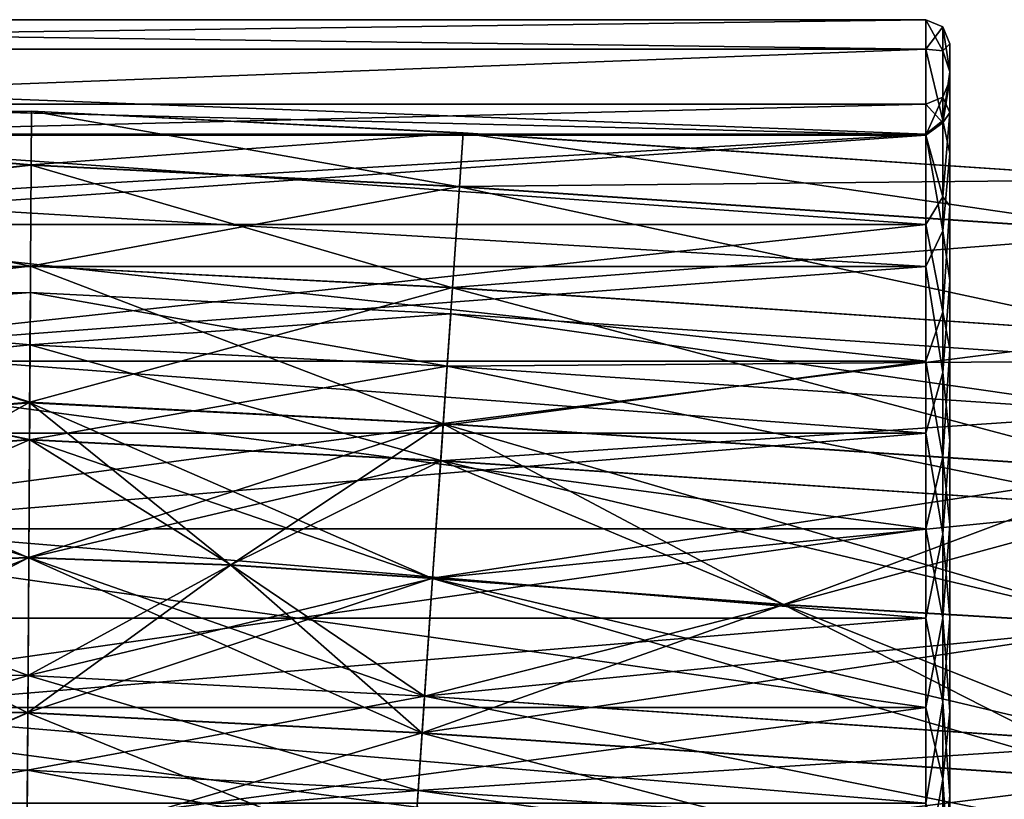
# Model space of a CAD drawing. Header units: millimetres. Extents: x -682 to 137, y -14 to 967.
# Tile 173 of 256: x -355 to -339, y 18 to 31. Entities that reach past the tile are written whole.
import ezdxf

# ---------------------------------------------------------------- set-up
doc = ezdxf.new("R2010")
doc.units = ezdxf.units.MM
doc.header["$LTSCALE"] = 65.185185
for name, color, linetype in [('3865', 7, 'CONTINUOUS'), ('3866', 7, 'CONTINUOUS'), ('3873', 7, 'CONTINUOUS'), ('3885', 7, 'CONTINUOUS'), ('3886', 7, 'CONTINUOUS'), ('3899', 7, 'CONTINUOUS'), ('3900', 7, 'CONTINUOUS'), ('3901', 7, 'CONTINUOUS'), ('3902', 7, 'CONTINUOUS'), ('4573', 7, 'CONTINUOUS'), ('4574', 7, 'CONTINUOUS'), ('4575', 7, 'CONTINUOUS'), ('4576', 7, 'CONTINUOUS'), ('4577', 7, 'CONTINUOUS'), ('4578', 7, 'CONTINUOUS'), ('4579', 7, 'CONTINUOUS'), ('4580', 7, 'CONTINUOUS'), ('4581', 7, 'CONTINUOUS'), ('4582', 7, 'CONTINUOUS'), ('4583', 7, 'CONTINUOUS'), ('4584', 7, 'CONTINUOUS')]:
    doc.layers.add(name, color=color, linetype=linetype)

msp = doc.modelspace()

# ---------------------------------------------------------------- linework, layer by layer
at = {"layer": '3865', "color": 7, "linetype": 'CONTINUOUS', "true_color": 0x96918c}
for points in [[(-340, 30.5), (-340, 30.035, 2.935), (-340, 29.9), (-340, 30.5)], [(-340, 30.035, -2.935), (-340, 30.5), (-340, 29.364, -3.043), (-340, 30.035, -2.935)], [(-340, 30.5), (-340, 29.9), (-340, 29.364, -3.043), (-340, 30.5)], [(-340, 30.035, 2.935), (-340, 28.686, 5.584), (-340, 29.364, 3.043), (-340, 30.035, 2.935)], [(-340, 29.9), (-340, 30.035, 2.935), (-340, 29.364, 3.043), (-340, 29.9)], [(-340, 28.686, -5.584), (-340, 30.035, -2.935), (-340, 29.364, -3.043), (-340, 28.686, -5.584)], [(-340, 29.364, 3.043), (-340, 28.686, 5.584), (-340, 27.818, 5.72), (-340, 29.364, 3.043)], [(-340, 27.818, -5.72), (-340, 28.686, -5.584), (-340, 29.364, -3.043), (-340, 27.818, -5.72)], [(-340, 28.686, 5.584), (-340, 26.584, 7.686), (-340, 27.818, 5.72), (-340, 28.686, 5.584)], [(-340, 26.584, -7.686), (-340, 28.686, -5.584), (-340, 27.818, -5.72), (-340, 26.584, -7.686)], [(-340, 27.818, 5.72), (-340, 26.584, 7.686), (-340, 25.451, 7.707), (-340, 27.818, 5.72)], [(-340, 25.45, -7.707), (-340, 26.584, -7.686), (-340, 27.818, -5.72), (-340, 25.45, -7.707)], [(-340, 26.584, 7.686), (-340, 23.936, 9.035), (-340, 25.451, 7.707), (-340, 26.584, 7.686)], [(-340, 23.936, -9.035), (-340, 26.584, -7.686), (-340, 22.546, -8.765), (-340, 23.936, -9.035)], [(-340, 22.546, -8.765), (-340, 26.584, -7.686), (-340, 25.45, -7.707), (-340, 22.546, -8.765)], [(-340, 25.451, 7.707), (-340, 23.936, 9.035), (-340, 22.546, 8.765), (-340, 25.451, 7.707)], [(-340, 21, 9.5), (-340, 18.064, 9.035), (-340, 23.936, 9.035), (-340, 21, 9.5)], [(-340, 23.936, 9.035), (-340, 18.064, 9.035), (-340, 19.454, 8.765), (-340, 23.936, 9.035)], [(-340, 22.546, 8.765), (-340, 23.936, 9.035), (-340, 19.454, 8.765), (-340, 22.546, 8.765)], [(-340, 21, -9.5), (-340, 23.936, -9.035), (-340, 18.064, -9.035), (-340, 21, -9.5)], [(-340, 18.064, -9.035), (-340, 23.936, -9.035), (-340, 22.546, -8.765), (-340, 18.064, -9.035)], [(-340, 19.454, -8.765), (-340, 18.064, -9.035), (-340, 22.546, -8.765), (-340, 19.454, -8.765)], [(-340, 18.064, 9.035), (-340, 15.416, 7.686), (-340, 19.454, 8.765), (-340, 18.064, 9.035)], [(-340, 19.454, 8.765), (-340, 15.416, 7.686), (-340, 16.55, 7.707), (-340, 19.454, 8.765)], [(-340, 16.549, -7.707), (-340, 18.064, -9.035), (-340, 19.454, -8.765), (-340, 16.549, -7.707)], [(-340, 15.416, -7.686), (-340, 18.064, -9.035), (-340, 16.549, -7.707), (-340, 15.416, -7.686)]]:
    msp.add_3dface(points, dxfattribs=at)
at = {"layer": '3866', "color": 7, "linetype": 'CONTINUOUS', "true_color": 0x96918c}
for points in [[(-377.1, 30.9), (-377.1, 30.415, 3.059), (-340.4, 30.9), (-377.1, 30.9)], [(-340.4, 30.9), (-377.1, 30.415, 3.059), (-340.4, 30.415, 3.059), (-340.4, 30.9)], [(-377.1, 30.415, 3.059), (-377.1, 29.009, 5.819), (-340.4, 30.415, 3.059), (-377.1, 30.415, 3.059)], [(-340.4, 30.415, 3.059), (-377.1, 29.009, 5.819), (-340.4, 29.009, 5.819), (-340.4, 30.415, 3.059)], [(-377.1, 29.009, 5.819), (-377.1, 26.819, 8.009), (-340.4, 29.009, 5.819), (-377.1, 29.009, 5.819)], [(-340.4, 29.009, 5.819), (-377.1, 26.819, 8.009), (-340.4, 26.819, 8.009), (-340.4, 29.009, 5.819)], [(-377.1, 26.819, 8.009), (-377.1, 24.059, 9.415), (-340.4, 26.819, 8.009), (-377.1, 26.819, 8.009)], [(-340.4, 26.819, 8.009), (-377.1, 24.059, 9.415), (-340.4, 24.059, 9.415), (-340.4, 26.819, 8.009)], [(-377.1, 24.059, 9.415), (-377.1, 21, 9.9), (-340.4, 24.059, 9.415), (-377.1, 24.059, 9.415)], [(-340.4, 24.059, 9.415), (-377.1, 21, 9.9), (-340.4, 21, 9.9), (-340.4, 24.059, 9.415)], [(-377.1, 21, 9.9), (-377.1, 17.941, 9.415), (-340.4, 21, 9.9), (-377.1, 21, 9.9)], [(-340.4, 21, 9.9), (-377.1, 17.941, 9.415), (-340.4, 17.941, 9.415), (-340.4, 21, 9.9)]]:
    msp.add_3dface(points, dxfattribs=at)
at = {"layer": '3873', "color": 7, "linetype": 'CONTINUOUS', "true_color": 0x96918c}
for points in [[(-377.1, 30.9), (-340.4, 30.9), (-340.4, 30.415, -3.059), (-377.1, 30.9)], [(-377.1, 30.415, -3.059), (-377.1, 30.9), (-340.4, 30.415, -3.059), (-377.1, 30.415, -3.059)], [(-377.1, 29.009, -5.819), (-377.1, 30.415, -3.059), (-340.4, 29.009, -5.819), (-377.1, 29.009, -5.819)], [(-340.4, 29.009, -5.819), (-377.1, 30.415, -3.059), (-340.4, 30.415, -3.059), (-340.4, 29.009, -5.819)], [(-377.1, 26.819, -8.009), (-377.1, 29.009, -5.819), (-340.4, 26.819, -8.009), (-377.1, 26.819, -8.009)], [(-340.4, 26.819, -8.009), (-377.1, 29.009, -5.819), (-340.4, 29.009, -5.819), (-340.4, 26.819, -8.009)], [(-377.1, 24.059, -9.415), (-377.1, 26.819, -8.009), (-340.4, 24.059, -9.415), (-377.1, 24.059, -9.415)], [(-340.4, 24.059, -9.415), (-377.1, 26.819, -8.009), (-340.4, 26.819, -8.009), (-340.4, 24.059, -9.415)], [(-377.1, 21, -9.9), (-377.1, 24.059, -9.415), (-340.4, 21, -9.9), (-377.1, 21, -9.9)], [(-340.4, 21, -9.9), (-377.1, 24.059, -9.415), (-340.4, 24.059, -9.415), (-340.4, 21, -9.9)], [(-377.1, 17.941, -9.415), (-377.1, 21, -9.9), (-340.4, 17.941, -9.415), (-377.1, 17.941, -9.415)], [(-340.4, 17.941, -9.415), (-377.1, 21, -9.9), (-340.4, 21, -9.9), (-340.4, 17.941, -9.415)]]:
    msp.add_3dface(points, dxfattribs=at)
at = {"layer": '3885', "color": 7, "linetype": 'CONTINUOUS', "true_color": 0x96918c}
for points in [[(-340.4, 30.415, -3.059), (-340.4, 30.9), (-340.117, 30.387, -2.756), (-340.4, 30.415, -3.059)], [(-340.4, 30.9), (-340.117, 30.783), (-340.117, 30.387, -2.756), (-340.4, 30.9)], [(-340, 30.5), (-340, 30.035, -2.935), (-340.117, 30.783), (-340, 30.5)], [(-340.117, 30.783), (-340, 30.035, -2.935), (-340.117, 30.387, -2.756), (-340.117, 30.783)], [(-340.4, 29.009, -5.819), (-340.4, 30.415, -3.059), (-340.117, 29.23, -5.289), (-340.4, 29.009, -5.819)], [(-340.117, 29.23, -5.289), (-340.4, 30.415, -3.059), (-340.117, 30.387, -2.756), (-340.117, 29.23, -5.289)], [(-340, 30.035, -2.935), (-340.117, 29.23, -5.289), (-340.117, 30.387, -2.756), (-340, 30.035, -2.935)], [(-340, 30.035, -2.935), (-340, 28.686, -5.584), (-340.117, 29.23, -5.289), (-340, 30.035, -2.935)], [(-340.117, 27.406, -7.393), (-340.4, 29.009, -5.819), (-340.117, 29.23, -5.289), (-340.117, 27.406, -7.393)], [(-340, 28.686, -5.584), (-340.117, 27.406, -7.393), (-340.117, 29.23, -5.289), (-340, 28.686, -5.584)], [(-340.4, 26.819, -8.009), (-340.4, 29.009, -5.819), (-340.117, 27.406, -7.393), (-340.4, 26.819, -8.009)], [(-340, 28.686, -5.584), (-340, 26.584, -7.686), (-340.117, 27.406, -7.393), (-340, 28.686, -5.584)], [(-340.117, 25.064, -8.899), (-340.4, 26.819, -8.009), (-340.117, 27.406, -7.393), (-340.117, 25.064, -8.899)], [(-340, 26.584, -7.686), (-340.117, 25.064, -8.899), (-340.117, 27.406, -7.393), (-340, 26.584, -7.686)], [(-340.4, 24.059, -9.415), (-340.4, 26.819, -8.009), (-340.117, 25.064, -8.899), (-340.4, 24.059, -9.415)], [(-340, 26.584, -7.686), (-340, 23.936, -9.035), (-340.117, 25.064, -8.899), (-340, 26.584, -7.686)], [(-340.117, 22.392, -9.683), (-340.4, 24.059, -9.415), (-340.117, 25.064, -8.899), (-340.117, 22.392, -9.683)], [(-340, 23.936, -9.035), (-340.117, 22.392, -9.683), (-340.117, 25.064, -8.899), (-340, 23.936, -9.035)], [(-340.4, 21, -9.9), (-340.4, 24.059, -9.415), (-340.117, 22.392, -9.683), (-340.4, 21, -9.9)], [(-340, 23.936, -9.035), (-340, 21, -9.5), (-340.117, 22.392, -9.683), (-340, 23.936, -9.035)], [(-340.117, 19.608, -9.683), (-340.4, 21, -9.9), (-340.117, 22.392, -9.683), (-340.117, 19.608, -9.683)], [(-340, 21, -9.5), (-340.117, 19.608, -9.683), (-340.117, 22.392, -9.683), (-340, 21, -9.5)], [(-340.4, 17.941, -9.415), (-340.4, 21, -9.9), (-340.117, 19.608, -9.683), (-340.4, 17.941, -9.415)], [(-340, 21, -9.5), (-340, 18.064, -9.035), (-340.117, 19.608, -9.683), (-340, 21, -9.5)], [(-340.117, 16.936, -8.899), (-340.4, 17.941, -9.415), (-340.117, 19.608, -9.683), (-340.117, 16.936, -8.899)], [(-340, 18.064, -9.035), (-340.117, 16.936, -8.899), (-340.117, 19.608, -9.683), (-340, 18.064, -9.035)], [(-340, 18.064, -9.035), (-340, 15.416, -7.686), (-340.117, 16.936, -8.899), (-340, 18.064, -9.035)]]:
    msp.add_3dface(points, dxfattribs=at)
at = {"layer": '3886', "color": 7, "linetype": 'CONTINUOUS', "true_color": 0x96918c}
for points in [[(-340.4, 30.9), (-340.4, 30.415, 3.059), (-340.117, 30.783), (-340.4, 30.9)], [(-340.117, 30.783), (-340.4, 30.415, 3.059), (-340.117, 30.387, 2.756), (-340.117, 30.783)], [(-340, 30.5), (-340.117, 30.783), (-340.117, 30.387, 2.756), (-340, 30.5)], [(-340, 30.035, 2.935), (-340, 30.5), (-340.117, 30.387, 2.756), (-340, 30.035, 2.935)], [(-340.4, 30.415, 3.059), (-340.4, 29.009, 5.819), (-340.117, 29.23, 5.289), (-340.4, 30.415, 3.059)], [(-340.117, 30.387, 2.756), (-340.4, 30.415, 3.059), (-340.117, 29.23, 5.289), (-340.117, 30.387, 2.756)], [(-340, 30.035, 2.935), (-340.117, 30.387, 2.756), (-340.117, 29.23, 5.289), (-340, 30.035, 2.935)], [(-340, 28.686, 5.584), (-340, 30.035, 2.935), (-340.117, 29.23, 5.289), (-340, 28.686, 5.584)], [(-340.117, 29.23, 5.289), (-340.4, 29.009, 5.819), (-340.117, 27.406, 7.393), (-340.117, 29.23, 5.289)], [(-340, 28.686, 5.584), (-340.117, 29.23, 5.289), (-340.117, 27.406, 7.393), (-340, 28.686, 5.584)], [(-340.4, 29.009, 5.819), (-340.4, 26.819, 8.009), (-340.117, 27.406, 7.393), (-340.4, 29.009, 5.819)], [(-340, 26.584, 7.686), (-340, 28.686, 5.584), (-340.117, 27.406, 7.393), (-340, 26.584, 7.686)], [(-340.117, 27.406, 7.393), (-340.4, 26.819, 8.009), (-340.117, 25.064, 8.899), (-340.117, 27.406, 7.393)], [(-340, 26.584, 7.686), (-340.117, 27.406, 7.393), (-340.117, 25.064, 8.899), (-340, 26.584, 7.686)], [(-340.4, 26.819, 8.009), (-340.4, 24.059, 9.415), (-340.117, 25.064, 8.899), (-340.4, 26.819, 8.009)], [(-340, 23.936, 9.035), (-340, 26.584, 7.686), (-340.117, 25.064, 8.899), (-340, 23.936, 9.035)], [(-340.117, 25.064, 8.899), (-340.4, 24.059, 9.415), (-340.117, 22.392, 9.683), (-340.117, 25.064, 8.899)], [(-340, 23.936, 9.035), (-340.117, 25.064, 8.899), (-340.117, 22.392, 9.683), (-340, 23.936, 9.035)], [(-340.4, 24.059, 9.415), (-340.4, 21, 9.9), (-340.117, 22.392, 9.683), (-340.4, 24.059, 9.415)], [(-340, 21, 9.5), (-340, 23.936, 9.035), (-340.117, 22.392, 9.683), (-340, 21, 9.5)], [(-340.117, 22.392, 9.683), (-340.4, 21, 9.9), (-340.117, 19.608, 9.683), (-340.117, 22.392, 9.683)], [(-340, 21, 9.5), (-340.117, 22.392, 9.683), (-340.117, 19.608, 9.683), (-340, 21, 9.5)], [(-340.4, 21, 9.9), (-340.4, 17.941, 9.415), (-340.117, 19.608, 9.683), (-340.4, 21, 9.9)], [(-340, 18.064, 9.035), (-340, 21, 9.5), (-340.117, 19.608, 9.683), (-340, 18.064, 9.035)], [(-340.117, 19.608, 9.683), (-340.4, 17.941, 9.415), (-340.117, 16.936, 8.899), (-340.117, 19.608, 9.683)], [(-340, 18.064, 9.035), (-340.117, 19.608, 9.683), (-340.117, 16.936, 8.899), (-340, 18.064, 9.035)], [(-340, 15.416, 7.686), (-340, 18.064, 9.035), (-340.117, 16.936, 8.899), (-340, 15.416, 7.686)]]:
    msp.add_3dface(points, dxfattribs=at)
at = {"layer": '3899', "color": 7, "linetype": 'CONTINUOUS', "true_color": 0x96918c}
for points in [[(-361.201, 28.987, 2.907), (-361.201, 29.5), (-340.4, 28.987, 2.907), (-361.201, 28.987, 2.907)], [(-340.4, 28.987, 2.907), (-361.201, 29.5), (-340.4, 29.5), (-340.4, 28.987, 2.907)], [(-361.201, 27.511, 5.464), (-361.201, 28.987, 2.907), (-340.4, 27.511, 5.464), (-361.201, 27.511, 5.464)], [(-340.4, 27.511, 5.464), (-361.201, 28.987, 2.907), (-340.4, 28.987, 2.907), (-340.4, 27.511, 5.464)], [(-361.201, 25.25, 7.361), (-361.201, 27.511, 5.464), (-340.4, 25.25, 7.361), (-361.201, 25.25, 7.361)], [(-340.4, 25.25, 7.361), (-361.201, 27.511, 5.464), (-340.4, 27.511, 5.464), (-340.4, 25.25, 7.361)], [(-361.201, 22.476, 8.371), (-361.201, 25.25, 7.361), (-340.4, 22.476, 8.371), (-361.201, 22.476, 8.371)], [(-340.4, 22.476, 8.371), (-361.201, 25.25, 7.361), (-340.4, 25.25, 7.361), (-340.4, 22.476, 8.371)], [(-361.201, 19.524, 8.371), (-361.201, 22.476, 8.371), (-340.4, 19.524, 8.371), (-361.201, 19.524, 8.371)], [(-340.4, 19.524, 8.371), (-361.201, 22.476, 8.371), (-340.4, 22.476, 8.371), (-340.4, 19.524, 8.371)], [(-361.201, 16.75, 7.361), (-361.201, 19.524, 8.371), (-340.4, 16.75, 7.361), (-361.201, 16.75, 7.361)], [(-340.4, 16.75, 7.361), (-361.201, 19.524, 8.371), (-340.4, 19.524, 8.371), (-340.4, 16.75, 7.361)]]:
    msp.add_3dface(points, dxfattribs=at)
at = {"layer": '3900', "color": 7, "linetype": 'CONTINUOUS', "true_color": 0x96918c}
for points in [[(-340.4, 29.5), (-361.201, 29.5), (-361.201, 28.987, -2.907), (-340.4, 29.5)], [(-340.4, 29.5), (-361.201, 28.987, -2.907), (-340.4, 28.987, -2.907), (-340.4, 29.5)], [(-361.201, 28.987, -2.907), (-361.201, 27.511, -5.464), (-340.4, 28.987, -2.907), (-361.201, 28.987, -2.907)], [(-340.4, 28.987, -2.907), (-361.201, 27.511, -5.464), (-340.4, 27.511, -5.464), (-340.4, 28.987, -2.907)], [(-361.201, 27.511, -5.464), (-361.201, 25.25, -7.361), (-340.4, 27.511, -5.464), (-361.201, 27.511, -5.464)], [(-340.4, 27.511, -5.464), (-361.201, 25.25, -7.361), (-340.4, 25.25, -7.361), (-340.4, 27.511, -5.464)], [(-361.201, 25.25, -7.361), (-361.201, 22.476, -8.371), (-340.4, 25.25, -7.361), (-361.201, 25.25, -7.361)], [(-340.4, 25.25, -7.361), (-361.201, 22.476, -8.371), (-340.4, 22.476, -8.371), (-340.4, 25.25, -7.361)], [(-361.201, 22.476, -8.371), (-361.201, 19.524, -8.371), (-340.4, 22.476, -8.371), (-361.201, 22.476, -8.371)], [(-340.4, 22.476, -8.371), (-361.201, 19.524, -8.371), (-340.4, 19.524, -8.371), (-340.4, 22.476, -8.371)], [(-361.201, 19.524, -8.371), (-361.201, 16.75, -7.361), (-340.4, 19.524, -8.371), (-361.201, 19.524, -8.371)], [(-340.4, 19.524, -8.371), (-361.201, 16.75, -7.361), (-340.4, 16.75, -7.361), (-340.4, 19.524, -8.371)]]:
    msp.add_3dface(points, dxfattribs=at)
at = {"layer": '3901', "color": 7, "linetype": 'CONTINUOUS', "true_color": 0x96918c}
for points in [[(-340, 29.9), (-340, 29.364, 3.043), (-340.117, 29.617), (-340, 29.9)], [(-340.4, 29.5), (-340.117, 29.617), (-340.117, 29.195, 2.663), (-340.4, 29.5)], [(-340.4, 28.987, 2.907), (-340.4, 29.5), (-340.117, 29.195, 2.663), (-340.4, 28.987, 2.907)], [(-340.117, 29.617), (-340, 29.364, 3.043), (-340.117, 29.195, 2.663), (-340.117, 29.617)], [(-340, 29.364, 3.043), (-340, 27.818, 5.72), (-340.117, 27.971, 5.065), (-340, 29.364, 3.043)], [(-340.117, 29.195, 2.663), (-340, 29.364, 3.043), (-340.117, 27.971, 5.065), (-340.117, 29.195, 2.663)], [(-340.4, 28.987, 2.907), (-340.117, 29.195, 2.663), (-340.117, 27.971, 5.065), (-340.4, 28.987, 2.907)], [(-340.4, 27.511, 5.464), (-340.4, 28.987, 2.907), (-340.117, 27.971, 5.065), (-340.4, 27.511, 5.464)], [(-340.4, 27.511, 5.464), (-340.117, 27.971, 5.065), (-340.117, 26.065, 6.971), (-340.4, 27.511, 5.464)], [(-340.117, 27.971, 5.065), (-340, 27.818, 5.72), (-340.117, 26.065, 6.971), (-340.117, 27.971, 5.065)], [(-340, 27.818, 5.72), (-340, 25.451, 7.707), (-340.117, 26.065, 6.971), (-340, 27.818, 5.72)], [(-340.4, 25.25, 7.361), (-340.4, 27.511, 5.464), (-340.117, 26.065, 6.971), (-340.4, 25.25, 7.361)], [(-340.4, 25.25, 7.361), (-340.117, 26.065, 6.971), (-340.117, 23.663, 8.195), (-340.4, 25.25, 7.361)], [(-340.117, 26.065, 6.971), (-340, 25.451, 7.707), (-340.117, 23.663, 8.195), (-340.117, 26.065, 6.971)], [(-340, 25.451, 7.707), (-340, 22.546, 8.765), (-340.117, 23.663, 8.195), (-340, 25.451, 7.707)], [(-340.4, 22.476, 8.371), (-340.4, 25.25, 7.361), (-340.117, 23.663, 8.195), (-340.4, 22.476, 8.371)], [(-340.4, 22.476, 8.371), (-340.117, 23.663, 8.195), (-340.117, 21, 8.617), (-340.4, 22.476, 8.371)], [(-340.117, 23.663, 8.195), (-340, 22.546, 8.765), (-340.117, 21, 8.617), (-340.117, 23.663, 8.195)], [(-340, 22.546, 8.765), (-340, 19.454, 8.765), (-340.117, 21, 8.617), (-340, 22.546, 8.765)], [(-340.4, 19.524, 8.371), (-340.4, 22.476, 8.371), (-340.117, 21, 8.617), (-340.4, 19.524, 8.371)], [(-340.4, 19.524, 8.371), (-340.117, 21, 8.617), (-340.117, 18.337, 8.195), (-340.4, 19.524, 8.371)], [(-340.117, 21, 8.617), (-340, 19.454, 8.765), (-340.117, 18.337, 8.195), (-340.117, 21, 8.617)], [(-340.4, 16.75, 7.361), (-340.4, 19.524, 8.371), (-340.117, 18.337, 8.195), (-340.4, 16.75, 7.361)], [(-340, 19.454, 8.765), (-340, 16.55, 7.707), (-340.117, 18.337, 8.195), (-340, 19.454, 8.765)], [(-340.4, 16.75, 7.361), (-340.117, 18.337, 8.195), (-340.117, 15.935, 6.971), (-340.4, 16.75, 7.361)], [(-340.117, 18.337, 8.195), (-340, 16.55, 7.707), (-340.117, 15.935, 6.971), (-340.117, 18.337, 8.195)]]:
    msp.add_3dface(points, dxfattribs=at)
at = {"layer": '3902', "color": 7, "linetype": 'CONTINUOUS', "true_color": 0x96918c}
for points in [[(-340, 29.364, -3.043), (-340, 29.9), (-340.117, 29.195, -2.663), (-340, 29.364, -3.043)], [(-340.117, 29.195, -2.663), (-340, 29.9), (-340.117, 29.617), (-340.117, 29.195, -2.663)], [(-340.4, 29.5), (-340.4, 28.987, -2.907), (-340.117, 29.617), (-340.4, 29.5)], [(-340.4, 28.987, -2.907), (-340.117, 29.195, -2.663), (-340.117, 29.617), (-340.4, 28.987, -2.907)], [(-340, 27.818, -5.72), (-340, 29.364, -3.043), (-340.117, 27.971, -5.065), (-340, 27.818, -5.72)], [(-340.117, 27.971, -5.065), (-340, 29.364, -3.043), (-340.117, 29.195, -2.663), (-340.117, 27.971, -5.065)], [(-340.4, 28.987, -2.907), (-340.117, 27.971, -5.065), (-340.117, 29.195, -2.663), (-340.4, 28.987, -2.907)], [(-340.4, 28.987, -2.907), (-340.4, 27.511, -5.464), (-340.117, 27.971, -5.065), (-340.4, 28.987, -2.907)], [(-340.4, 27.511, -5.464), (-340.117, 26.065, -6.971), (-340.117, 27.971, -5.065), (-340.4, 27.511, -5.464)], [(-340.117, 26.065, -6.971), (-340, 27.818, -5.72), (-340.117, 27.971, -5.065), (-340.117, 26.065, -6.971)], [(-340, 25.45, -7.707), (-340, 27.818, -5.72), (-340.117, 26.065, -6.971), (-340, 25.45, -7.707)], [(-340.4, 27.511, -5.464), (-340.4, 25.25, -7.361), (-340.117, 26.065, -6.971), (-340.4, 27.511, -5.464)], [(-340.4, 25.25, -7.361), (-340.117, 23.663, -8.195), (-340.117, 26.065, -6.971), (-340.4, 25.25, -7.361)], [(-340.117, 23.663, -8.195), (-340, 25.45, -7.707), (-340.117, 26.065, -6.971), (-340.117, 23.663, -8.195)], [(-340, 22.546, -8.765), (-340, 25.45, -7.707), (-340.117, 23.663, -8.195), (-340, 22.546, -8.765)], [(-340.4, 25.25, -7.361), (-340.4, 22.476, -8.371), (-340.117, 23.663, -8.195), (-340.4, 25.25, -7.361)], [(-340.4, 22.476, -8.371), (-340.117, 21, -8.617), (-340.117, 23.663, -8.195), (-340.4, 22.476, -8.371)], [(-340.117, 21, -8.617), (-340, 22.546, -8.765), (-340.117, 23.663, -8.195), (-340.117, 21, -8.617)], [(-340, 19.454, -8.765), (-340, 22.546, -8.765), (-340.117, 21, -8.617), (-340, 19.454, -8.765)], [(-340.4, 22.476, -8.371), (-340.4, 19.524, -8.371), (-340.117, 21, -8.617), (-340.4, 22.476, -8.371)], [(-340.4, 19.524, -8.371), (-340.117, 18.337, -8.195), (-340.117, 21, -8.617), (-340.4, 19.524, -8.371)], [(-340.117, 18.337, -8.195), (-340, 19.454, -8.765), (-340.117, 21, -8.617), (-340.117, 18.337, -8.195)], [(-340.4, 19.524, -8.371), (-340.4, 16.75, -7.361), (-340.117, 18.337, -8.195), (-340.4, 19.524, -8.371)], [(-340, 16.549, -7.707), (-340, 19.454, -8.765), (-340.117, 18.337, -8.195), (-340, 16.549, -7.707)], [(-340.4, 16.75, -7.361), (-340.117, 15.935, -6.971), (-340.117, 18.337, -8.195), (-340.4, 16.75, -7.361)], [(-340.117, 15.935, -6.971), (-340, 16.549, -7.707), (-340.117, 18.337, -8.195), (-340.117, 15.935, -6.971)]]:
    msp.add_3dface(points, dxfattribs=at)
at = {"layer": '4573', "color": 7, "linetype": 'CONTINUOUS', "true_color": 0x191919}
for points in [[(-360.564, 29.33, -0.003), (-360.541, 28.965, 2.315), (-355.201, 29.388, 1.299), (-360.564, 29.33, -0.003)], [(-355.201, 29.387, -1.305), (-360.564, 29.33, -0.003), (-355.201, 29.388, 1.299), (-355.201, 29.387, -1.305)], [(-360.541, 28.963, -2.32), (-360.564, 29.33, -0.003), (-355.201, 29.387, -1.305), (-360.541, 28.963, -2.32)], [(-355.201, 29.388, 1.299), (-360.541, 28.965, 2.315), (-355.206, 28.498, 3.747), (-355.201, 29.388, 1.299)], [(-355.206, 28.495, -3.753), (-360.541, 28.963, -2.32), (-355.201, 29.387, -1.305), (-355.206, 28.495, -3.753)], [(-360.541, 28.965, 2.315), (-360.475, 27.902, 4.406), (-355.206, 28.498, 3.747), (-360.541, 28.965, 2.315)], [(-360.475, 27.898, -4.411), (-360.541, 28.963, -2.32), (-355.206, 28.495, -3.753), (-360.475, 27.898, -4.411)], [(-355.206, 28.498, 3.747), (-360.475, 27.902, 4.406), (-355.217, 26.825, 5.743), (-355.206, 28.498, 3.747)], [(-355.216, 26.82, -5.747), (-360.475, 27.898, -4.411), (-355.206, 28.495, -3.753), (-355.216, 26.82, -5.747)], [(-360.475, 27.902, 4.406), (-360.372, 26.246, 6.066), (-355.217, 26.825, 5.743), (-360.475, 27.902, 4.406)], [(-360.372, 26.241, -6.069), (-360.475, 27.898, -4.411), (-355.216, 26.82, -5.747), (-360.372, 26.241, -6.069)], [(-355.217, 26.825, 5.743), (-360.372, 26.246, 6.066), (-355.23, 24.57, 7.047), (-355.217, 26.825, 5.743)], [(-355.23, 24.564, -7.049), (-360.372, 26.241, -6.069), (-355.216, 26.82, -5.747), (-355.23, 24.564, -7.049)], [(-360.372, 26.246, 6.066), (-360.243, 24.158, 7.132), (-355.23, 24.57, 7.047), (-360.372, 26.246, 6.066)], [(-360.242, 24.153, -7.134), (-360.372, 26.241, -6.069), (-355.23, 24.564, -7.049), (-360.242, 24.153, -7.134)], [(-360.243, 24.158, 7.132), (-360.099, 21.844, 7.5), (-355.23, 24.57, 7.047), (-360.243, 24.158, 7.132)], [(-355.246, 21.999, -7.5), (-360.242, 24.153, -7.134), (-355.23, 24.564, -7.049), (-355.246, 21.999, -7.5)], [(-355.23, 24.57, 7.047), (-360.099, 21.844, 7.5), (-355.246, 22.005, 7.5), (-355.23, 24.57, 7.047)], [(-360.099, 21.838, -7.5), (-360.242, 24.153, -7.134), (-355.246, 21.999, -7.5), (-360.099, 21.838, -7.5)]]:
    msp.add_3dface(points, dxfattribs=at)
at = {"layer": '4574', "color": 7, "linetype": 'CONTINUOUS', "true_color": 0x191919}
for points in [[(-355.246, 22.005, 7.5), (-360.099, 21.844, 7.5), (-359.956, 19.53, 7.134), (-355.246, 22.005, 7.5)], [(-360.099, 21.838, -7.5), (-355.246, 21.999, -7.5), (-355.261, 19.434, -7.047), (-360.099, 21.838, -7.5)], [(-355.246, 22.005, 7.5), (-359.956, 19.53, 7.134), (-355.262, 19.439, 7.049), (-355.246, 22.005, 7.5)], [(-359.955, 19.524, -7.132), (-360.099, 21.838, -7.5), (-355.261, 19.434, -7.047), (-359.955, 19.524, -7.132)], [(-359.956, 19.53, 7.134), (-359.826, 17.442, 6.069), (-355.262, 19.439, 7.049), (-359.956, 19.53, 7.134)], [(-359.826, 17.437, -6.066), (-359.955, 19.524, -7.132), (-355.261, 19.434, -7.047), (-359.826, 17.437, -6.066)], [(-355.262, 19.439, 7.049), (-359.826, 17.442, 6.069), (-355.276, 17.183, 5.747), (-355.262, 19.439, 7.049)], [(-355.275, 17.179, -5.743), (-359.826, 17.437, -6.066), (-355.261, 19.434, -7.047), (-355.275, 17.179, -5.743)]]:
    msp.add_3dface(points, dxfattribs=at)
at = {"layer": '4575', "color": 7, "linetype": 'CONTINUOUS', "true_color": 0x191919}
for points in [[(-355.258, 20.051, 4.055), (-360.099, 21.843, 4.5), (-355.246, 22.003, 4.5), (-355.258, 20.051, 4.055)], [(-360.099, 21.839, -4.5), (-359.992, 20.12, -4.157), (-355.246, 22, -4.5), (-360.099, 21.839, -4.5)], [(-355.246, 22, -4.5), (-359.992, 20.12, -4.157), (-355.258, 20.048, -4.054), (-355.246, 22, -4.5)], [(-359.993, 20.123, 4.158), (-360.099, 21.843, 4.5), (-355.258, 20.051, 4.055), (-359.993, 20.123, 4.158)], [(-359.902, 18.665, 3.183), (-359.993, 20.123, 4.158), (-355.258, 20.051, 4.055), (-359.902, 18.665, 3.183)], [(-359.992, 20.12, -4.157), (-359.902, 18.663, -3.181), (-355.258, 20.048, -4.054), (-359.992, 20.12, -4.157)], [(-355.268, 18.485, 2.807), (-359.902, 18.665, 3.183), (-355.258, 20.051, 4.055), (-355.268, 18.485, 2.807)], [(-355.258, 20.048, -4.054), (-359.902, 18.663, -3.181), (-355.267, 18.482, -2.804), (-355.258, 20.048, -4.054)], [(-359.842, 17.69, 1.724), (-359.902, 18.665, 3.183), (-355.268, 18.485, 2.807), (-359.842, 17.69, 1.724)], [(-359.902, 18.663, -3.181), (-359.842, 17.689, -1.72), (-355.267, 18.482, -2.804), (-359.902, 18.663, -3.181)], [(-355.273, 17.615, 1.003), (-359.842, 17.69, 1.724), (-355.268, 18.485, 2.807), (-355.273, 17.615, 1.003)], [(-355.267, 18.482, -2.804), (-359.842, 17.689, -1.72), (-355.273, 17.614, -1), (-355.267, 18.482, -2.804)]]:
    msp.add_3dface(points, dxfattribs=at)
at = {"layer": '4576', "color": 7, "linetype": 'CONTINUOUS', "true_color": 0x191919}
for points in [[(-360.357, 25.993, 1.72), (-360.378, 26.335, -0.002), (-355.219, 26.389, 1), (-360.357, 25.993, 1.72)], [(-355.219, 26.389, 1), (-360.378, 26.335, -0.002), (-355.219, 26.388, -1.003), (-355.219, 26.389, 1)], [(-360.378, 26.335, -0.002), (-360.357, 25.992, -1.724), (-355.219, 26.388, -1.003), (-360.378, 26.335, -0.002)], [(-355.225, 25.521, 2.804), (-360.357, 25.993, 1.72), (-355.219, 26.389, 1), (-355.225, 25.521, 2.804)], [(-355.219, 26.388, -1.003), (-360.357, 25.992, -1.724), (-355.224, 25.519, -2.807), (-355.219, 26.388, -1.003)], [(-360.296, 25.02, 3.181), (-360.357, 25.993, 1.72), (-355.225, 25.521, 2.804), (-360.296, 25.02, 3.181)], [(-360.357, 25.992, -1.724), (-360.296, 25.017, -3.183), (-355.224, 25.519, -2.807), (-360.357, 25.992, -1.724)], [(-355.234, 23.956, 4.054), (-360.296, 25.02, 3.181), (-355.225, 25.521, 2.804), (-355.234, 23.956, 4.054)], [(-355.224, 25.519, -2.807), (-360.296, 25.017, -3.183), (-355.234, 23.952, -4.055), (-355.224, 25.519, -2.807)], [(-360.206, 23.562, 4.157), (-360.296, 25.02, 3.181), (-355.234, 23.956, 4.054), (-360.206, 23.562, 4.157)], [(-360.296, 25.017, -3.183), (-360.206, 23.559, -4.158), (-355.234, 23.952, -4.055), (-360.296, 25.017, -3.183)], [(-355.246, 22.003, 4.5), (-360.206, 23.562, 4.157), (-355.234, 23.956, 4.054), (-355.246, 22.003, 4.5)], [(-360.206, 23.559, -4.158), (-360.099, 21.839, -4.5), (-355.234, 23.952, -4.055), (-360.206, 23.559, -4.158)], [(-360.099, 21.839, -4.5), (-355.246, 22, -4.5), (-355.234, 23.952, -4.055), (-360.099, 21.839, -4.5)], [(-355.246, 22.003, 4.5), (-360.099, 21.843, 4.5), (-360.206, 23.562, 4.157), (-355.246, 22.003, 4.5)]]:
    msp.add_3dface(points, dxfattribs=at)
at = {"layer": '4577', "color": 7, "linetype": 'CONTINUOUS', "true_color": 0x191919}
for points in [[(-355.201, 29.388, 1.299), (-355.206, 28.498, 3.747), (-348.058, 29.026, 1.299), (-355.201, 29.388, 1.299)], [(-355.206, 28.495, -3.753), (-355.201, 29.387, -1.305), (-348.118, 28.135, -3.753), (-355.206, 28.495, -3.753)], [(-355.201, 29.387, -1.305), (-355.201, 29.388, 1.299), (-348.058, 29.025, -1.305), (-355.201, 29.387, -1.305)], [(-348.058, 29.025, -1.305), (-355.201, 29.388, 1.299), (-348.058, 29.026, 1.299), (-348.058, 29.025, -1.305)], [(-348.118, 28.135, -3.753), (-355.201, 29.387, -1.305), (-348.058, 29.025, -1.305), (-348.118, 28.135, -3.753)], [(-348.058, 29.026, 1.299), (-355.206, 28.498, 3.747), (-348.118, 28.138, 3.747), (-348.058, 29.026, 1.299)], [(-355.206, 28.498, 3.747), (-355.217, 26.825, 5.743), (-348.118, 28.138, 3.747), (-355.206, 28.498, 3.747)], [(-355.216, 26.82, -5.747), (-355.206, 28.495, -3.753), (-348.233, 26.464, -5.747), (-355.216, 26.82, -5.747)], [(-348.233, 26.464, -5.747), (-355.206, 28.495, -3.753), (-348.118, 28.135, -3.753), (-348.233, 26.464, -5.747)], [(-348.118, 28.138, 3.747), (-355.217, 26.825, 5.743), (-348.233, 26.469, 5.743), (-348.118, 28.138, 3.747)], [(-355.217, 26.825, 5.743), (-355.23, 24.57, 7.047), (-348.233, 26.469, 5.743), (-355.217, 26.825, 5.743)], [(-355.23, 24.564, -7.049), (-355.216, 26.82, -5.747), (-348.387, 24.213, -7.049), (-355.23, 24.564, -7.049)], [(-348.387, 24.213, -7.049), (-355.216, 26.82, -5.747), (-348.233, 26.464, -5.747), (-348.387, 24.213, -7.049)], [(-348.233, 26.469, 5.743), (-355.23, 24.57, 7.047), (-348.386, 24.219, 7.047), (-348.233, 26.469, 5.743)], [(-355.23, 24.57, 7.047), (-355.246, 22.005, 7.5), (-348.386, 24.219, 7.047), (-355.23, 24.57, 7.047)], [(-355.246, 21.999, -7.5), (-355.23, 24.564, -7.049), (-351.902, 21.878, -7.5), (-355.246, 21.999, -7.5)], [(-351.902, 21.878, -7.5), (-355.23, 24.564, -7.049), (-348.561, 21.654, -7.5), (-351.902, 21.878, -7.5)], [(-348.561, 21.654, -7.5), (-355.23, 24.564, -7.049), (-348.387, 24.213, -7.049), (-348.561, 21.654, -7.5)], [(-348.386, 24.219, 7.047), (-355.246, 22.005, 7.5), (-351.902, 21.884, 7.5), (-348.386, 24.219, 7.047)], [(-348.561, 21.66, 7.5), (-348.386, 24.219, 7.047), (-351.902, 21.884, 7.5), (-348.561, 21.66, 7.5)]]:
    msp.add_3dface(points, dxfattribs=at)
at = {"layer": '4578', "color": 7, "linetype": 'CONTINUOUS', "true_color": 0x191919}
for points in [[(-355.246, 22.005, 7.5), (-355.262, 19.439, 7.049), (-351.902, 21.884, 7.5), (-355.246, 22.005, 7.5)], [(-355.261, 19.434, -7.047), (-355.246, 21.999, -7.5), (-348.736, 19.095, -7.047), (-355.261, 19.434, -7.047)], [(-355.246, 21.999, -7.5), (-351.902, 21.878, -7.5), (-348.736, 19.095, -7.047), (-355.246, 21.999, -7.5)], [(-355.262, 19.439, 7.049), (-348.561, 21.66, 7.5), (-351.902, 21.884, 7.5), (-355.262, 19.439, 7.049)], [(-351.902, 21.878, -7.5), (-348.561, 21.654, -7.5), (-348.736, 19.095, -7.047), (-351.902, 21.878, -7.5)], [(-348.561, 21.66, 7.5), (-355.262, 19.439, 7.049), (-348.736, 19.1, 7.049), (-348.561, 21.66, 7.5)], [(-355.262, 19.439, 7.049), (-355.276, 17.183, 5.747), (-348.736, 19.1, 7.049), (-355.262, 19.439, 7.049)], [(-355.275, 17.179, -5.743), (-355.261, 19.434, -7.047), (-348.89, 16.845, -5.743), (-355.275, 17.179, -5.743)], [(-348.89, 16.845, -5.743), (-355.261, 19.434, -7.047), (-348.736, 19.095, -7.047), (-348.89, 16.845, -5.743)], [(-348.736, 19.1, 7.049), (-355.276, 17.183, 5.747), (-348.89, 16.849, 5.747), (-348.736, 19.1, 7.049)]]:
    msp.add_3dface(points, dxfattribs=at)
at = {"layer": '4579', "color": 7, "linetype": 'CONTINUOUS', "true_color": 0x191919}
for points in [[(-355.258, 20.051, 4.055), (-355.246, 22.003, 4.5), (-348.695, 19.711, 4.055), (-355.258, 20.051, 4.055)], [(-355.246, 22, -4.5), (-355.258, 20.048, -4.054), (-351.902, 21.879, -4.5), (-355.246, 22, -4.5)], [(-348.695, 19.711, 4.055), (-355.246, 22.003, 4.5), (-351.902, 21.883, 4.5), (-348.695, 19.711, 4.055)], [(-351.902, 21.879, -4.5), (-355.258, 20.048, -4.054), (-348.561, 21.655, -4.5), (-351.902, 21.879, -4.5)], [(-348.561, 21.659, 4.5), (-348.695, 19.711, 4.055), (-351.902, 21.883, 4.5), (-348.561, 21.659, 4.5)], [(-348.561, 21.655, -4.5), (-355.258, 20.048, -4.054), (-348.695, 19.707, -4.054), (-348.561, 21.655, -4.5)], [(-355.268, 18.485, 2.807), (-355.258, 20.051, 4.055), (-348.801, 18.148, 2.807), (-355.268, 18.485, 2.807)], [(-355.258, 20.048, -4.054), (-355.267, 18.482, -2.804), (-348.695, 19.707, -4.054), (-355.258, 20.048, -4.054)], [(-348.801, 18.148, 2.807), (-355.258, 20.051, 4.055), (-348.695, 19.711, 4.055), (-348.801, 18.148, 2.807)], [(-348.695, 19.707, -4.054), (-355.267, 18.482, -2.804), (-348.801, 18.146, -2.804), (-348.695, 19.707, -4.054)], [(-355.273, 17.615, 1.003), (-355.268, 18.485, 2.807), (-348.861, 17.28, 1.003), (-355.273, 17.615, 1.003)], [(-355.267, 18.482, -2.804), (-355.273, 17.614, -1), (-348.801, 18.146, -2.804), (-355.267, 18.482, -2.804)], [(-348.861, 17.28, 1.003), (-355.268, 18.485, 2.807), (-348.801, 18.148, 2.807), (-348.861, 17.28, 1.003)], [(-348.801, 18.146, -2.804), (-355.273, 17.614, -1), (-348.861, 17.279, -1), (-348.801, 18.146, -2.804)]]:
    msp.add_3dface(points, dxfattribs=at)
at = {"layer": '4580', "color": 7, "linetype": 'CONTINUOUS', "true_color": 0x191919}
for points in [[(-355.225, 25.521, 2.804), (-355.219, 26.389, 1), (-348.321, 25.168, 2.804), (-355.225, 25.521, 2.804)], [(-355.219, 26.388, -1.003), (-355.224, 25.519, -2.807), (-348.262, 26.033, -1.003), (-355.219, 26.388, -1.003)], [(-355.219, 26.389, 1), (-355.219, 26.388, -1.003), (-348.262, 26.034, 1), (-355.219, 26.389, 1)], [(-348.321, 25.168, 2.804), (-355.219, 26.389, 1), (-348.262, 26.034, 1), (-348.321, 25.168, 2.804)], [(-348.262, 26.034, 1), (-355.219, 26.388, -1.003), (-348.262, 26.033, -1.003), (-348.262, 26.034, 1)], [(-348.262, 26.033, -1.003), (-355.224, 25.519, -2.807), (-348.321, 25.166, -2.807), (-348.262, 26.033, -1.003)], [(-355.234, 23.956, 4.054), (-355.225, 25.521, 2.804), (-348.428, 23.606, 4.054), (-355.234, 23.956, 4.054)], [(-355.224, 25.519, -2.807), (-355.234, 23.952, -4.055), (-348.321, 25.166, -2.807), (-355.224, 25.519, -2.807)], [(-348.428, 23.606, 4.054), (-355.225, 25.521, 2.804), (-348.321, 25.168, 2.804), (-348.428, 23.606, 4.054)], [(-348.321, 25.166, -2.807), (-355.234, 23.952, -4.055), (-348.428, 23.603, -4.055), (-348.321, 25.166, -2.807)], [(-355.246, 22.003, 4.5), (-355.234, 23.956, 4.054), (-351.902, 21.883, 4.5), (-355.246, 22.003, 4.5)], [(-355.234, 23.956, 4.054), (-348.561, 21.659, 4.5), (-351.902, 21.883, 4.5), (-355.234, 23.956, 4.054)], [(-348.561, 21.659, 4.5), (-355.234, 23.956, 4.054), (-348.428, 23.606, 4.054), (-348.561, 21.659, 4.5)], [(-355.234, 23.952, -4.055), (-355.246, 22, -4.5), (-348.428, 23.603, -4.055), (-355.234, 23.952, -4.055)], [(-355.246, 22, -4.5), (-351.902, 21.879, -4.5), (-348.428, 23.603, -4.055), (-355.246, 22, -4.5)], [(-351.902, 21.879, -4.5), (-348.561, 21.655, -4.5), (-348.428, 23.603, -4.055), (-351.902, 21.879, -4.5)]]:
    msp.add_3dface(points, dxfattribs=at)
at = {"layer": '4581', "color": 7, "linetype": 'CONTINUOUS', "true_color": 0x191919}
for points in [[(-348.058, 29.026, 1.299), (-348.118, 28.138, 3.747), (-336.645, 28.256, 1.299), (-348.058, 29.026, 1.299)], [(-348.118, 28.135, -3.753), (-348.058, 29.025, -1.305), (-336.679, 27.364, -3.753), (-348.118, 28.135, -3.753)], [(-348.058, 29.025, -1.305), (-348.058, 29.026, 1.299), (-336.645, 28.255, -1.305), (-348.058, 29.025, -1.305)], [(-336.645, 28.255, -1.305), (-348.058, 29.026, 1.299), (-336.645, 28.256, 1.299), (-336.645, 28.255, -1.305)], [(-336.679, 27.364, -3.753), (-348.058, 29.025, -1.305), (-336.645, 28.255, -1.305), (-336.679, 27.364, -3.753)], [(-336.645, 28.256, 1.299), (-348.118, 28.138, 3.747), (-336.679, 27.367, 3.747), (-336.645, 28.256, 1.299)], [(-348.118, 28.138, 3.747), (-348.233, 26.469, 5.743), (-336.679, 27.367, 3.747), (-348.118, 28.138, 3.747)], [(-348.233, 26.464, -5.747), (-348.118, 28.135, -3.753), (-336.743, 25.69, -5.747), (-348.233, 26.464, -5.747)], [(-336.743, 25.69, -5.747), (-348.118, 28.135, -3.753), (-336.679, 27.364, -3.753), (-336.743, 25.69, -5.747)], [(-336.679, 27.367, 3.747), (-348.233, 26.469, 5.743), (-336.743, 25.694, 5.743), (-336.679, 27.367, 3.747)], [(-348.387, 24.213, -7.049), (-348.233, 26.464, -5.747), (-336.83, 23.435, -7.049), (-348.387, 24.213, -7.049)], [(-348.233, 26.469, 5.743), (-348.386, 24.219, 7.047), (-336.743, 25.694, 5.743), (-348.233, 26.469, 5.743)], [(-336.83, 23.435, -7.049), (-348.233, 26.464, -5.747), (-336.743, 25.69, -5.747), (-336.83, 23.435, -7.049)], [(-336.743, 25.694, 5.743), (-348.386, 24.219, 7.047), (-336.829, 23.441, 7.047), (-336.743, 25.694, 5.743)], [(-348.386, 24.219, 7.047), (-348.561, 21.66, 7.5), (-336.829, 23.441, 7.047), (-348.386, 24.219, 7.047)], [(-348.561, 21.654, -7.5), (-348.387, 24.213, -7.049), (-342.747, 21.219, -7.5), (-348.561, 21.654, -7.5)], [(-342.747, 21.219, -7.5), (-348.387, 24.213, -7.049), (-336.928, 20.872, -7.5), (-342.747, 21.219, -7.5)], [(-336.928, 20.872, -7.5), (-348.387, 24.213, -7.049), (-336.83, 23.435, -7.049), (-336.928, 20.872, -7.5)], [(-336.829, 23.441, 7.047), (-348.561, 21.66, 7.5), (-342.747, 21.225, 7.5), (-336.829, 23.441, 7.047)], [(-336.928, 20.878, 7.5), (-336.829, 23.441, 7.047), (-342.747, 21.225, 7.5), (-336.928, 20.878, 7.5)]]:
    msp.add_3dface(points, dxfattribs=at)
at = {"layer": '4582', "color": 7, "linetype": 'CONTINUOUS', "true_color": 0x191919}
for points in [[(-348.561, 21.66, 7.5), (-348.736, 19.1, 7.049), (-342.747, 21.225, 7.5), (-348.561, 21.66, 7.5)], [(-348.736, 19.095, -7.047), (-348.561, 21.654, -7.5), (-337.027, 18.309, -7.047), (-348.736, 19.095, -7.047)], [(-348.561, 21.654, -7.5), (-342.747, 21.219, -7.5), (-337.027, 18.309, -7.047), (-348.561, 21.654, -7.5)], [(-348.736, 19.1, 7.049), (-336.928, 20.878, 7.5), (-342.747, 21.225, 7.5), (-348.736, 19.1, 7.049)], [(-342.747, 21.219, -7.5), (-336.928, 20.872, -7.5), (-337.027, 18.309, -7.047), (-342.747, 21.219, -7.5)], [(-336.928, 20.878, 7.5), (-348.736, 19.1, 7.049), (-337.026, 18.314, 7.049), (-336.928, 20.878, 7.5)], [(-348.736, 19.1, 7.049), (-348.89, 16.849, 5.747), (-337.026, 18.314, 7.049), (-348.736, 19.1, 7.049)], [(-348.89, 16.845, -5.743), (-348.736, 19.095, -7.047), (-337.113, 16.055, -5.743), (-348.89, 16.845, -5.743)], [(-337.113, 16.055, -5.743), (-348.736, 19.095, -7.047), (-337.027, 18.309, -7.047), (-337.113, 16.055, -5.743)], [(-337.026, 18.314, 7.049), (-348.89, 16.849, 5.747), (-337.113, 16.06, 5.747), (-337.026, 18.314, 7.049)]]:
    msp.add_3dface(points, dxfattribs=at)
at = {"layer": '4583', "color": 7, "linetype": 'CONTINUOUS', "true_color": 0x191919}
for points in [[(-348.695, 19.711, 4.055), (-348.561, 21.659, 4.5), (-337.003, 18.925, 4.055), (-348.695, 19.711, 4.055)], [(-348.561, 21.655, -4.5), (-348.695, 19.707, -4.054), (-342.747, 21.22, -4.5), (-348.561, 21.655, -4.5)], [(-337.003, 18.925, 4.055), (-348.561, 21.659, 4.5), (-342.747, 21.224, 4.5), (-337.003, 18.925, 4.055)], [(-342.747, 21.22, -4.5), (-348.695, 19.707, -4.054), (-336.928, 20.873, -4.5), (-342.747, 21.22, -4.5)], [(-336.928, 20.876, 4.5), (-337.003, 18.925, 4.055), (-342.747, 21.224, 4.5), (-336.928, 20.876, 4.5)], [(-336.928, 20.873, -4.5), (-348.695, 19.707, -4.054), (-337.003, 18.922, -4.054), (-336.928, 20.873, -4.5)], [(-348.801, 18.148, 2.807), (-348.695, 19.711, 4.055), (-337.063, 17.36, 2.807), (-348.801, 18.148, 2.807)], [(-348.695, 19.707, -4.054), (-348.801, 18.146, -2.804), (-337.003, 18.922, -4.054), (-348.695, 19.707, -4.054)], [(-337.063, 17.36, 2.807), (-348.695, 19.711, 4.055), (-337.003, 18.925, 4.055), (-337.063, 17.36, 2.807)], [(-337.003, 18.922, -4.054), (-348.801, 18.146, -2.804), (-337.063, 17.358, -2.804), (-337.003, 18.922, -4.054)], [(-348.861, 17.28, 1.003), (-348.801, 18.148, 2.807), (-337.096, 16.491, 1.003), (-348.861, 17.28, 1.003)], [(-348.801, 18.146, -2.804), (-348.861, 17.279, -1), (-337.063, 17.358, -2.804), (-348.801, 18.146, -2.804)], [(-337.096, 16.491, 1.003), (-348.801, 18.148, 2.807), (-337.063, 17.36, 2.807), (-337.096, 16.491, 1.003)]]:
    msp.add_3dface(points, dxfattribs=at)
at = {"layer": '4584', "color": 7, "linetype": 'CONTINUOUS', "true_color": 0x191919}
for points in [[(-348.321, 25.168, 2.804), (-348.262, 26.034, 1), (-336.793, 24.391, 2.804), (-348.321, 25.168, 2.804)], [(-348.262, 26.033, -1.003), (-348.321, 25.166, -2.807), (-336.76, 25.258, -1.003), (-348.262, 26.033, -1.003)], [(-348.262, 26.034, 1), (-348.262, 26.033, -1.003), (-336.76, 25.259, 1), (-348.262, 26.034, 1)], [(-336.793, 24.391, 2.804), (-348.262, 26.034, 1), (-336.76, 25.259, 1), (-336.793, 24.391, 2.804)], [(-336.76, 25.259, 1), (-348.262, 26.033, -1.003), (-336.76, 25.258, -1.003), (-336.76, 25.259, 1)], [(-336.76, 25.258, -1.003), (-348.321, 25.166, -2.807), (-336.793, 24.389, -2.807), (-336.76, 25.258, -1.003)], [(-348.428, 23.606, 4.054), (-348.321, 25.168, 2.804), (-336.853, 22.827, 4.054), (-348.428, 23.606, 4.054)], [(-348.321, 25.166, -2.807), (-348.428, 23.603, -4.055), (-336.793, 24.389, -2.807), (-348.321, 25.166, -2.807)], [(-336.853, 22.827, 4.054), (-348.321, 25.168, 2.804), (-336.793, 24.391, 2.804), (-336.853, 22.827, 4.054)], [(-336.793, 24.389, -2.807), (-348.428, 23.603, -4.055), (-336.853, 22.824, -4.055), (-336.793, 24.389, -2.807)], [(-348.561, 21.659, 4.5), (-348.428, 23.606, 4.054), (-342.747, 21.224, 4.5), (-348.561, 21.659, 4.5)], [(-348.428, 23.603, -4.055), (-348.561, 21.655, -4.5), (-336.853, 22.824, -4.055), (-348.428, 23.603, -4.055)], [(-348.428, 23.606, 4.054), (-336.928, 20.876, 4.5), (-342.747, 21.224, 4.5), (-348.428, 23.606, 4.054)], [(-336.928, 20.876, 4.5), (-348.428, 23.606, 4.054), (-336.853, 22.827, 4.054), (-336.928, 20.876, 4.5)], [(-348.561, 21.655, -4.5), (-342.747, 21.22, -4.5), (-336.853, 22.824, -4.055), (-348.561, 21.655, -4.5)], [(-342.747, 21.22, -4.5), (-336.928, 20.873, -4.5), (-336.853, 22.824, -4.055), (-342.747, 21.22, -4.5)]]:
    msp.add_3dface(points, dxfattribs=at)

doc.saveas('drawing.dxf')
